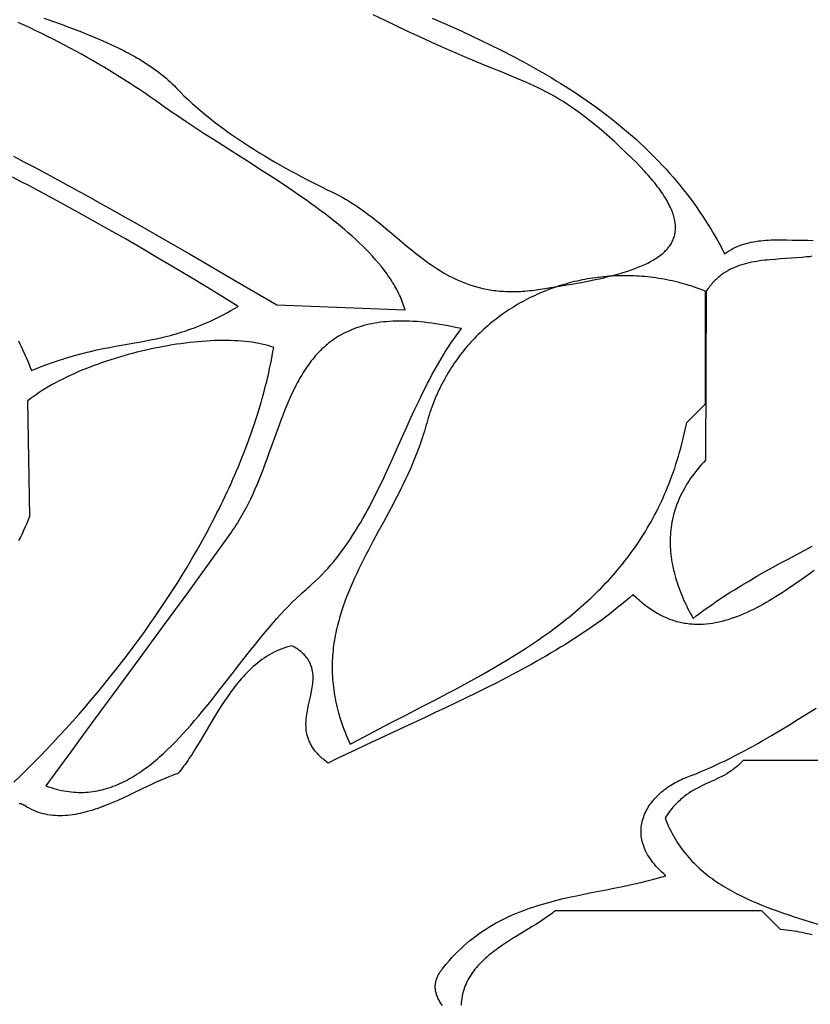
# Model space of a CAD drawing. Extents: x 0 to 600, y 0 to 588.
# Tile 8 of 55: x 190 to 232, y 106 to 158. Entities that reach past the tile are written whole.
import ezdxf

# ---------------------------------------------------------------- set-up
doc = ezdxf.new("R2010")
doc.units = 0

msp = doc.modelspace()

# ---------------------------------------------------------------- linework, layer by layer
for points in [[(191.255, 158.044), (191.925, 157.801), (192.26, 157.678), (192.594, 157.554), (192.926, 157.428), (193.256, 157.3), (193.584, 157.17), (193.909, 157.037), (194.231, 156.901), (194.549, 156.762), (194.862, 156.62), (195.17, 156.473), (195.322, 156.399), (195.473, 156.323), (195.623, 156.246), (195.77, 156.169), (195.917, 156.09), (196.061, 156.009), (196.204, 155.928), (196.345, 155.845), (196.484, 155.761), (196.622, 155.676), (196.757, 155.589), (196.89, 155.501), (197.022, 155.412), (197.151, 155.321), (197.278, 155.228), (197.402, 155.134), (197.525, 155.038), (197.645, 154.941), (197.762, 154.842), (197.877, 154.741), (197.989, 154.639), (198.099, 154.535), (198.206, 154.429), (198.311, 154.321), (198.41, 154.216), (198.512, 154.112), (198.72, 153.906), (198.934, 153.701), (199.155, 153.498), (199.381, 153.297), (199.612, 153.098), (199.849, 152.902), (200.09, 152.707), (200.336, 152.515), (200.587, 152.324), (200.841, 152.136), (201.099, 151.951), (201.361, 151.767), (201.626, 151.586), (201.894, 151.407), (202.165, 151.231), (202.437, 151.057), (202.712, 150.886), (202.989, 150.717), (203.268, 150.55), (203.547, 150.387), (203.828, 150.226), (204.109, 150.067), (204.391, 149.912), (204.673, 149.759), (204.955, 149.608), (205.236, 149.461), (205.517, 149.317), (205.797, 149.175), (206.076, 149.037), (206.353, 148.901), (206.628, 148.769), (206.806, 148.681), (206.98, 148.591), (207.152, 148.497), (207.321, 148.401), (207.487, 148.302), (207.651, 148.2), (207.813, 148.096), (207.972, 147.989), (208.13, 147.881), (208.285, 147.77), (208.438, 147.658), (208.59, 147.544), (208.741, 147.429), (208.89, 147.313), (209.184, 147.077), (209.474, 146.838), (209.761, 146.597), (210.331, 146.116), (210.616, 145.878), (210.902, 145.644), (211.046, 145.529), (211.19, 145.415), (211.336, 145.303), (211.482, 145.192), (211.63, 145.084), (211.778, 144.977), (211.929, 144.873), (212.08, 144.771), (212.234, 144.672), (212.389, 144.575), (212.546, 144.481), (212.705, 144.391), (212.867, 144.303), (213.03, 144.22), (213.196, 144.139), (213.365, 144.063), (213.537, 143.99), (213.711, 143.921), (213.888, 143.857), (214.069, 143.797), (214.252, 143.741), (214.44, 143.691), (214.63, 143.645), (214.824, 143.604), (215.022, 143.569), (215.123, 143.553), (215.224, 143.539), (215.327, 143.526), (215.43, 143.514), (215.535, 143.504), (215.641, 143.495), (215.747, 143.488), (215.855, 143.483), (215.964, 143.478), (216.074, 143.476), (216.186, 143.475), (216.298, 143.475), (216.411, 143.477), (216.526, 143.481), (216.642, 143.487), (216.759, 143.494), (216.878, 143.502), (216.998, 143.513), (217.119, 143.525), (217.241, 143.539), (217.365, 143.554), (217.489, 143.572), (218.045, 143.655), (218.589, 143.739), (219.12, 143.826), (219.38, 143.871), (219.637, 143.917), (219.89, 143.963), (220.138, 144.011), (220.383, 144.06), (220.623, 144.11), (220.858, 144.161), (221.089, 144.214), (221.315, 144.269), (221.535, 144.325), (221.75, 144.382), (221.96, 144.442), (222.164, 144.503), (222.362, 144.566), (222.555, 144.632), (222.741, 144.699), (222.92, 144.769), (223.093, 144.841), (223.26, 144.915), (223.419, 144.992), (223.571, 145.071), (223.716, 145.153), (223.786, 145.195), (223.854, 145.237), (223.919, 145.281), (223.983, 145.325), (224.045, 145.37), (224.106, 145.415), (224.164, 145.461), (224.22, 145.508), (224.274, 145.556), (224.325, 145.605), (224.375, 145.654), (224.423, 145.704), (224.469, 145.755), (224.512, 145.807), (224.553, 145.859), (224.592, 145.913), (224.629, 145.967), (224.664, 146.022), (224.696, 146.078), (224.726, 146.135), (224.754, 146.193), (224.779, 146.252), (224.802, 146.311), (224.823, 146.372), (224.841, 146.433), (224.857, 146.496), (224.87, 146.559), (224.881, 146.624), (224.889, 146.689), (224.895, 146.755), (224.898, 146.823), (224.899, 146.891), (224.897, 146.96), (224.893, 147.031), (224.886, 147.102), (224.876, 147.175), (224.864, 147.248), (224.849, 147.323), (224.831, 147.399), (224.811, 147.476), (224.788, 147.554), (224.762, 147.633), (224.733, 147.713), (224.701, 147.794), (224.667, 147.877), (224.629, 147.96), (224.589, 148.045), (224.546, 148.131), (224.5, 148.218), (224.451, 148.307), (224.399, 148.396), (224.344, 148.487), (224.286, 148.579), (224.224, 148.673), (224.16, 148.767), (224.093, 148.863), (224.023, 148.961), (223.949, 149.059), (223.872, 149.159), (223.792, 149.26), (223.709, 149.362), (223.623, 149.466), (223.533, 149.571), (223.441, 149.678), (223.344, 149.785), (223.245, 149.895), (223.036, 150.117), (222.814, 150.345), (222.577, 150.579), (222.262, 150.884), (221.957, 151.172), (221.663, 151.444), (221.378, 151.701), (221.102, 151.944), (220.835, 152.172), (220.575, 152.388), (220.323, 152.591), (220.076, 152.782), (219.835, 152.963), (219.599, 153.133), (219.367, 153.294), (219.139, 153.446), (218.913, 153.59), (218.689, 153.726), (218.467, 153.856), (218.246, 153.98), (218.024, 154.099), (217.803, 154.213), (217.579, 154.323), (217.354, 154.43), (217.126, 154.535), (216.894, 154.638), (216.659, 154.74), (216.418, 154.842), (216.173, 154.945), (215.662, 155.154), (215.121, 155.373), (214.545, 155.608), (214.209, 155.748), (213.875, 155.888), (213.544, 156.029), (213.215, 156.171), (212.888, 156.313), (212.563, 156.457), (211.918, 156.746), (211.281, 157.037), (210.65, 157.331), (210.026, 157.626), (209.406, 157.923), (208.791, 158.221)], [(211.947, 158.043), (212.474, 157.811), (212.998, 157.576), (213.52, 157.338), (214.039, 157.096), (214.556, 156.851), (215.069, 156.601), (215.579, 156.346), (215.833, 156.217), (216.085, 156.086), (216.337, 155.955), (216.587, 155.822), (216.837, 155.687), (217.085, 155.551), (217.332, 155.414), (217.578, 155.275), (217.823, 155.135), (218.066, 154.992), (218.308, 154.849), (218.549, 154.703), (218.788, 154.556), (219.026, 154.407), (219.263, 154.257), (219.497, 154.104), (219.731, 153.95), (219.963, 153.793), (220.193, 153.635), (220.422, 153.474), (220.648, 153.312), (220.874, 153.148), (221.097, 152.981), (221.319, 152.812), (221.538, 152.641), (221.756, 152.468), (221.972, 152.292), (222.186, 152.114), (222.398, 151.934), (222.608, 151.751), (222.816, 151.565), (223.022, 151.378), (223.226, 151.187), (223.428, 150.994), (223.627, 150.799), (223.824, 150.6), (224.019, 150.4), (224.211, 150.196), (224.402, 149.989), (224.589, 149.78), (224.775, 149.568), (224.958, 149.352), (225.138, 149.134), (225.316, 148.913), (225.491, 148.689), (225.664, 148.462), (225.834, 148.231), (226.001, 147.997), (226.166, 147.761), (226.327, 147.521), (226.486, 147.277), (226.642, 147.03), (226.796, 146.78), (226.946, 146.527), (227.094, 146.27), (227.238, 146.009), (227.379, 145.745), (227.518, 145.478), (227.57, 145.518), (227.623, 145.557), (227.731, 145.631), (227.841, 145.7), (227.954, 145.763), (228.068, 145.821), (228.185, 145.875), (228.304, 145.923), (228.424, 145.967), (228.547, 146.007), (228.671, 146.043), (228.797, 146.075), (228.925, 146.104), (229.054, 146.128), (229.184, 146.15), (229.316, 146.169), (229.449, 146.184), (229.583, 146.197), (229.718, 146.208), (229.855, 146.216), (229.992, 146.222), (230.129, 146.227), (230.268, 146.229), (230.546, 146.23), (230.827, 146.227), (231.108, 146.221), (231.671, 146.208), (231.951, 146.204), (232.229, 146.203)], [(189.642, 150.683), (190.234, 150.374), (190.825, 150.062), (191.415, 149.747), (192.004, 149.43), (192.592, 149.11), (193.179, 148.788), (193.766, 148.464), (194.351, 148.138), (194.936, 147.81), (195.52, 147.481), (196.104, 147.15), (196.687, 146.818), (197.851, 146.15), (199.014, 145.478), (200.176, 144.803), (201.337, 144.126), (203.659, 142.773), (210.5, 142.5), (210.47, 142.6), (210.438, 142.699), (210.403, 142.798), (210.367, 142.897), (210.328, 142.995), (210.288, 143.093), (210.245, 143.191), (210.201, 143.288), (210.154, 143.385), (210.106, 143.482), (210.055, 143.578), (210.003, 143.674), (209.949, 143.77), (209.893, 143.866), (209.835, 143.961), (209.775, 144.056), (209.714, 144.151), (209.651, 144.245), (209.586, 144.339), (209.519, 144.433), (209.451, 144.526), (209.381, 144.62), (209.236, 144.805), (209.085, 144.99), (208.927, 145.173), (208.764, 145.356), (208.595, 145.537), (208.42, 145.718), (208.24, 145.897), (208.055, 146.076), (207.865, 146.253), (207.67, 146.43), (207.47, 146.606), (207.266, 146.781), (207.058, 146.955), (206.845, 147.128), (206.629, 147.3), (206.409, 147.472), (206.186, 147.642), (205.959, 147.812), (205.73, 147.982), (205.497, 148.15), (205.262, 148.318), (205.024, 148.486), (204.784, 148.652), (204.542, 148.818), (204.298, 148.984), (203.805, 149.313), (203.307, 149.64), (202.804, 149.964), (202.3, 150.288), (201.29, 150.929), (200.289, 151.565), (199.797, 151.881), (199.311, 152.197), (198.833, 152.512), (198.366, 152.827), (198.136, 152.984), (197.91, 153.141), (197.687, 153.298), (197.467, 153.455), (197.204, 153.643), (196.938, 153.83), (196.669, 154.015), (196.398, 154.198), (196.124, 154.38), (195.848, 154.561), (195.57, 154.74), (195.289, 154.917), (195.005, 155.093), (194.72, 155.267), (194.432, 155.439), (194.142, 155.609), (193.851, 155.778), (193.557, 155.945), (193.261, 156.11), (192.963, 156.274), (192.664, 156.435), (192.362, 156.595), (192.059, 156.753), (191.754, 156.909), (191.448, 157.063), (191.14, 157.215), (190.83, 157.364), (190.519, 157.512), (190.207, 157.658), (189.893, 157.802)], [(189.901, 140.847), (189.976, 140.697), (190.05, 140.545), (190.122, 140.391), (190.194, 140.236), (190.264, 140.079), (190.333, 139.921), (190.4, 139.761), (190.467, 139.599), (190.531, 139.436), (190.595, 139.27), (190.817, 139.361), (191.035, 139.447), (191.25, 139.529), (191.46, 139.608), (191.667, 139.682), (191.871, 139.752), (192.071, 139.82), (192.268, 139.883), (192.462, 139.944), (192.653, 140.001), (192.841, 140.055), (193.026, 140.107), (193.209, 140.156), (193.389, 140.202), (193.566, 140.246), (193.741, 140.288), (194.085, 140.366), (194.421, 140.437), (194.749, 140.502), (195.072, 140.562), (195.389, 140.619), (195.702, 140.674), (196.318, 140.783), (196.623, 140.839), (196.927, 140.898), (197.231, 140.96), (197.537, 141.028), (197.69, 141.064), (197.844, 141.102), (197.999, 141.142), (198.155, 141.184), (198.311, 141.228), (198.469, 141.274), (198.627, 141.323), (198.787, 141.375), (198.949, 141.429), (199.111, 141.486), (199.276, 141.547), (199.442, 141.61), (199.61, 141.677), (199.78, 141.748), (199.952, 141.822), (200.126, 141.9), (200.303, 141.982), (200.482, 142.068), (200.663, 142.159), (200.847, 142.254), (201.034, 142.354), (201.224, 142.458), (201.417, 142.567), (201.612, 142.682), (200.749, 143.213), (199.888, 143.738), (199.028, 144.258), (198.169, 144.772), (197.312, 145.279), (196.455, 145.781), (195.598, 146.276), (194.741, 146.765), (193.884, 147.248), (193.027, 147.725), (192.598, 147.961), (192.169, 148.195), (191.74, 148.428), (191.31, 148.659), (190.88, 148.889), (190.45, 149.116), (190.019, 149.343), (189.588, 149.567)], [(232.169, 145.352), (232.033, 145.333), (231.897, 145.317), (231.759, 145.302), (231.62, 145.288), (231.341, 145.265), (231.059, 145.246), (230.492, 145.211), (230.208, 145.191), (229.926, 145.169), (229.785, 145.155), (229.645, 145.141), (229.506, 145.124), (229.367, 145.106), (229.229, 145.085), (229.092, 145.062), (228.956, 145.036), (228.822, 145.007), (228.688, 144.975), (228.556, 144.94), (228.426, 144.901), (228.297, 144.858), (228.17, 144.812), (228.044, 144.761), (227.921, 144.706), (227.799, 144.646), (227.68, 144.581), (227.562, 144.511), (227.447, 144.435), (227.391, 144.396), (227.335, 144.355), (227.279, 144.312), (227.224, 144.268), (227.17, 144.222), (227.117, 144.175), (227.064, 144.126), (227.012, 144.076), (226.961, 144.024), (226.91, 143.971), (226.86, 143.915), (226.811, 143.858), (226.762, 143.8), (226.715, 143.739), (226.668, 143.677), (226.622, 143.613), (226.576, 143.547), (226.532, 143.479), (226.5, 134.5), (226.385, 134.376), (226.274, 134.252), (226.167, 134.128), (226.064, 134.003), (225.965, 133.878), (225.869, 133.753), (225.777, 133.628), (225.689, 133.502), (225.604, 133.375), (225.524, 133.249), (225.447, 133.122), (225.373, 132.995), (225.303, 132.868), (225.237, 132.74), (225.174, 132.612), (225.114, 132.484), (225.058, 132.355), (225.006, 132.227), (224.957, 132.097), (224.911, 131.968), (224.869, 131.839), (224.83, 131.709), (224.794, 131.579), (224.762, 131.448), (224.733, 131.318), (224.707, 131.187), (224.684, 131.056), (224.665, 130.925), (224.648, 130.793), (224.635, 130.661), (224.625, 130.529), (224.618, 130.397), (224.614, 130.265), (224.612, 130.132), (224.614, 129.999), (224.619, 129.866), (224.627, 129.733), (224.637, 129.599), (224.651, 129.466), (224.667, 129.332), (224.686, 129.198), (224.708, 129.063), (224.733, 128.929), (224.76, 128.794), (224.79, 128.66), (224.823, 128.525), (224.858, 128.39), (224.896, 128.254), (224.937, 128.119), (224.98, 127.983), (225.026, 127.848), (225.074, 127.712), (225.124, 127.576), (225.177, 127.439), (225.233, 127.303), (225.291, 127.167), (225.351, 127.03), (225.414, 126.893), (225.479, 126.756), (225.546, 126.619), (225.615, 126.482), (225.687, 126.345), (225.761, 126.208), (225.837, 126.07), (226.009, 126.204), (226.184, 126.336), (226.361, 126.467), (226.54, 126.597), (226.721, 126.726), (226.904, 126.853), (227.089, 126.98), (227.276, 127.105), (227.465, 127.23), (227.656, 127.353), (227.848, 127.476), (228.042, 127.598), (228.238, 127.719), (228.435, 127.839), (228.834, 128.077), (229.239, 128.312), (229.648, 128.545), (230.062, 128.776), (230.479, 129.005), (230.901, 129.232), (231.325, 129.459), (231.752, 129.685), (232.18, 129.91)], [(189.662, 117.353), (190.014, 117.693), (190.365, 118.038), (190.715, 118.387), (191.063, 118.741), (191.41, 119.1), (191.755, 119.463), (192.098, 119.831), (192.439, 120.202), (192.778, 120.578), (193.115, 120.958), (193.45, 121.342), (193.782, 121.73), (194.111, 122.122), (194.437, 122.517), (194.761, 122.916), (195.081, 123.318), (195.397, 123.723), (195.711, 124.132), (196.021, 124.543), (196.326, 124.958), (196.629, 125.376), (196.926, 125.796), (197.22, 126.219), (197.51, 126.644), (197.795, 127.072), (198.075, 127.502), (198.35, 127.935), (198.621, 128.369), (198.886, 128.806), (199.146, 129.244), (199.401, 129.684), (199.65, 130.126), (199.893, 130.569), (200.131, 131.014), (200.247, 131.237), (200.362, 131.46), (200.476, 131.684), (200.587, 131.908), (200.698, 132.132), (200.807, 132.356), (200.914, 132.581), (201.019, 132.806), (201.123, 133.031), (201.225, 133.257), (201.326, 133.482), (201.424, 133.708), (201.521, 133.934), (201.617, 134.16), (201.71, 134.386), (201.802, 134.612), (201.892, 134.839), (201.98, 135.065), (202.066, 135.292), (202.151, 135.519), (202.233, 135.746), (202.314, 135.973), (202.393, 136.199), (202.469, 136.426), (202.544, 136.653), (202.617, 136.88), (202.688, 137.107), (202.757, 137.334), (202.824, 137.561), (202.889, 137.788), (202.951, 138.014), (203.012, 138.241), (203.07, 138.468), (203.127, 138.694), (203.181, 138.92), (203.233, 139.147), (203.283, 139.373), (203.331, 139.598), (203.377, 139.824), (203.42, 140.05), (203.461, 140.275), (203.5, 140.5), (203.5, 140.5), (203.351, 140.55), (203.197, 140.596), (203.038, 140.639), (202.874, 140.678), (202.704, 140.713), (202.53, 140.744), (202.351, 140.772), (202.168, 140.797), (201.981, 140.817), (201.79, 140.835), (201.595, 140.848), (201.396, 140.859), (201.194, 140.866), (200.988, 140.869), (200.779, 140.87), (200.567, 140.867), (200.353, 140.861), (200.136, 140.851), (199.916, 140.839), (199.694, 140.823), (199.47, 140.805), (199.245, 140.783), (199.017, 140.758), (198.788, 140.731), (198.557, 140.7), (198.326, 140.667), (198.093, 140.631), (197.859, 140.592), (197.625, 140.55), (197.39, 140.505), (197.155, 140.458), (196.92, 140.408), (196.685, 140.356), (196.45, 140.301), (196.216, 140.243), (195.982, 140.183), (195.749, 140.12), (195.516, 140.055), (195.285, 139.988), (195.055, 139.918), (194.827, 139.846), (194.6, 139.772), (194.375, 139.696), (194.152, 139.617), (193.931, 139.536), (193.713, 139.453), (193.497, 139.368), (193.284, 139.281), (193.073, 139.192), (192.866, 139.101), (192.662, 139.009), (192.461, 138.914), (192.264, 138.817), (192.071, 138.719), (191.882, 138.619), (191.696, 138.517), (191.515, 138.413), (191.339, 138.308), (191.167, 138.202), (191, 138.093), (190.838, 137.983), (190.681, 137.872), (190.53, 137.759), (190.384, 137.645), (190.5, 131.5), (190.424, 131.313), (190.346, 131.127), (190.264, 130.942), (190.18, 130.759), (190.093, 130.577), (190.004, 130.396), (189.912, 130.216)], [(232.288, 128.622), (231.944, 128.372), (231.601, 128.127), (231.258, 127.887), (230.916, 127.655), (230.745, 127.542), (230.574, 127.43), (230.404, 127.321), (230.234, 127.215), (230.063, 127.111), (229.893, 127.01), (229.724, 126.911), (229.554, 126.816), (229.385, 126.723), (229.216, 126.634), (229.047, 126.548), (228.878, 126.466), (228.709, 126.387), (228.541, 126.313), (228.373, 126.242), (228.205, 126.175), (228.037, 126.113), (227.87, 126.055), (227.703, 126.001), (227.535, 125.952), (227.369, 125.908), (227.202, 125.869), (227.036, 125.834), (226.87, 125.805), (226.704, 125.782), (226.538, 125.764), (226.373, 125.751), (226.208, 125.745), (226.125, 125.743), (226.043, 125.744), (225.96, 125.746), (225.878, 125.749), (225.796, 125.754), (225.714, 125.76), (225.632, 125.769), (225.55, 125.778), (225.468, 125.79), (225.386, 125.802), (225.304, 125.817), (225.222, 125.833), (225.14, 125.851), (225.059, 125.871), (224.977, 125.892), (224.896, 125.915), (224.814, 125.94), (224.733, 125.967), (224.652, 125.995), (224.57, 126.026), (224.489, 126.058), (224.408, 126.092), (224.327, 126.128), (224.246, 126.165), (224.165, 126.205), (224.085, 126.246), (224.004, 126.29), (223.923, 126.335), (223.843, 126.383), (223.762, 126.432), (223.682, 126.483), (223.601, 126.537), (223.521, 126.592), (223.441, 126.649), (223.361, 126.709), (223.281, 126.771), (223.201, 126.834), (223.121, 126.9), (223.041, 126.968), (222.961, 127.038), (222.882, 127.111), (222.802, 127.185), (222.722, 127.262), (222.643, 127.341), (222.443, 127.163), (222.238, 126.988), (222.03, 126.813), (221.819, 126.641), (221.604, 126.47), (221.385, 126.3), (221.163, 126.132), (220.938, 125.966), (220.71, 125.801), (220.478, 125.637), (220.244, 125.475), (220.007, 125.315), (219.767, 125.156), (219.525, 124.998), (219.28, 124.841), (219.033, 124.686), (218.783, 124.533), (218.531, 124.38), (218.278, 124.229), (218.022, 124.079), (217.764, 123.93), (217.505, 123.783), (217.244, 123.636), (216.981, 123.491), (216.717, 123.347), (216.451, 123.204), (215.917, 122.922), (215.378, 122.643), (214.836, 122.368), (214.292, 122.098), (213.746, 121.83), (213.199, 121.567), (212.652, 121.306), (212.106, 121.049), (211.562, 120.794), (210.483, 120.292), (209.42, 119.8), (208.382, 119.316), (207.873, 119.076), (207.374, 118.837), (206.883, 118.6), (206.403, 118.364), (206.334, 118.414), (206.268, 118.464), (206.205, 118.514), (206.144, 118.565), (206.085, 118.615), (206.028, 118.666), (205.974, 118.716), (205.922, 118.767), (205.873, 118.818), (205.825, 118.869), (205.78, 118.92), (205.737, 118.971), (205.696, 119.023), (205.656, 119.074), (205.619, 119.126), (205.584, 119.177), (205.551, 119.229), (205.519, 119.281), (205.489, 119.332), (205.462, 119.384), (205.435, 119.436), (205.411, 119.488), (205.388, 119.54), (205.367, 119.592), (205.33, 119.697), (205.298, 119.801), (205.272, 119.906), (205.252, 120.011), (205.236, 120.116), (205.226, 120.221), (205.22, 120.326), (205.218, 120.431), (205.22, 120.536), (205.225, 120.64), (205.234, 120.745), (205.245, 120.85), (205.26, 120.955), (205.276, 121.059), (205.294, 121.163), (205.314, 121.267), (205.358, 121.474), (205.404, 121.68), (205.451, 121.885), (205.495, 122.087), (205.534, 122.288), (205.552, 122.388), (205.567, 122.487), (205.579, 122.585), (205.589, 122.683), (205.596, 122.78), (205.6, 122.876), (205.599, 122.972), (205.595, 123.067), (205.586, 123.161), (205.573, 123.255), (205.555, 123.347), (205.531, 123.439), (205.502, 123.53), (205.485, 123.575), (205.467, 123.619), (205.447, 123.664), (205.426, 123.708), (205.403, 123.753), (205.378, 123.796), (205.352, 123.84), (205.324, 123.883), (205.294, 123.926), (205.262, 123.969), (205.228, 124.012), (205.193, 124.054), (205.155, 124.096), (205.116, 124.138), (205.074, 124.179), (205.031, 124.221), (204.985, 124.262), (204.937, 124.302), (204.887, 124.343), (204.835, 124.383), (204.78, 124.422), (204.723, 124.462), (204.664, 124.501), (204.603, 124.54), (204.539, 124.578), (204.473, 124.616), (204.325, 124.579), (204.179, 124.536), (204.037, 124.489), (203.897, 124.437), (203.76, 124.38), (203.626, 124.32), (203.494, 124.255), (203.364, 124.186), (203.237, 124.113), (203.113, 124.036), (202.99, 123.956), (202.87, 123.872), (202.752, 123.784), (202.636, 123.693), (202.522, 123.6), (202.411, 123.503), (202.301, 123.403), (202.193, 123.3), (202.087, 123.195), (201.983, 123.087), (201.881, 122.977), (201.78, 122.865), (201.682, 122.75), (201.584, 122.633), (201.489, 122.515), (201.394, 122.395), (201.301, 122.273), (201.21, 122.15), (201.12, 122.025), (201.031, 121.899), (200.944, 121.772), (200.857, 121.644), (200.688, 121.386), (200.523, 121.125), (200.361, 120.863), (200.203, 120.601), (199.894, 120.08), (199.593, 119.57), (199.444, 119.322), (199.296, 119.08), (199.148, 118.845), (199, 118.618), (198.926, 118.507), (198.852, 118.4), (198.777, 118.294), (198.702, 118.192), (198.627, 118.092), (198.551, 117.995), (198.475, 117.901), (198.398, 117.81), (198.288, 117.773), (198.177, 117.733), (198.064, 117.691), (197.95, 117.646), (197.719, 117.551), (197.482, 117.448), (197.242, 117.34), (196.997, 117.226), (196.496, 116.987), (195.983, 116.741), (195.723, 116.618), (195.46, 116.496), (195.195, 116.378), (194.929, 116.263), (194.662, 116.152), (194.528, 116.099), (194.394, 116.048), (194.259, 115.998), (194.125, 115.951), (193.99, 115.905), (193.856, 115.862), (193.721, 115.821), (193.587, 115.782), (193.452, 115.746), (193.318, 115.713), (193.184, 115.682), (193.05, 115.655), (192.916, 115.631), (192.783, 115.61), (192.65, 115.592), (192.517, 115.578), (192.385, 115.568), (192.253, 115.562), (192.122, 115.559), (191.991, 115.561), (191.861, 115.567), (191.731, 115.577), (191.602, 115.592), (191.474, 115.612), (191.346, 115.636), (191.219, 115.666), (191.093, 115.7), (190.968, 115.74), (190.844, 115.785), (190.721, 115.836), (190.598, 115.892), (190.477, 115.954), (190.357, 116.022), (190.237, 116.096), (190.209, 116.114), (190.18, 116.13), (190.151, 116.144), (190.122, 116.157), (190.093, 116.168), (190.063, 116.177), (190.034, 116.185), (190.005, 116.191), (189.975, 116.196), (189.946, 116.199)], [(212.49, 105.447), (212.418, 105.548), (212.384, 105.598), (212.352, 105.649), (212.321, 105.7), (212.293, 105.752), (212.266, 105.804), (212.241, 105.856), (212.218, 105.908), (212.197, 105.961), (212.178, 106.014), (212.161, 106.068), (212.146, 106.122), (212.133, 106.176), (212.123, 106.231), (212.115, 106.286), (212.109, 106.341), (212.106, 106.397), (212.106, 106.453), (212.107, 106.51), (212.112, 106.567), (212.119, 106.624), (212.129, 106.682), (212.142, 106.74), (212.157, 106.799), (212.176, 106.858), (212.197, 106.918), (212.222, 106.977), (212.249, 107.038), (212.28, 107.099), (212.314, 107.16), (212.351, 107.222), (212.392, 107.284), (212.435, 107.346), (212.483, 107.409), (212.534, 107.473), (212.684, 107.656), (212.836, 107.832), (212.99, 108.003), (213.145, 108.168), (213.303, 108.327), (213.462, 108.48), (213.622, 108.627), (213.785, 108.77), (213.949, 108.907), (214.114, 109.039), (214.281, 109.166), (214.45, 109.288), (214.62, 109.406), (214.791, 109.519), (214.964, 109.627), (215.138, 109.731), (215.313, 109.831), (215.49, 109.927), (215.668, 110.02), (215.847, 110.108), (216.027, 110.193), (216.209, 110.274), (216.391, 110.352), (216.575, 110.427), (216.76, 110.499), (216.945, 110.568), (217.132, 110.634), (217.319, 110.697), (217.508, 110.758), (217.697, 110.817), (217.887, 110.873), (218.078, 110.927), (218.27, 110.979), (218.462, 111.03), (218.655, 111.079), (218.849, 111.126), (219.238, 111.216), (219.629, 111.301), (220.022, 111.384), (220.417, 111.463), (221.21, 111.62), (221.608, 111.699), (222.006, 111.779), (222.404, 111.863), (222.802, 111.952), (223.2, 112.045), (223.399, 112.094), (223.597, 112.144), (223.796, 112.197), (223.994, 112.251), (224.191, 112.308), (224.389, 112.367), (224.271, 112.468), (224.16, 112.569), (224.054, 112.671), (223.955, 112.772), (223.861, 112.874), (223.773, 112.975), (223.691, 113.077), (223.614, 113.179), (223.543, 113.28), (223.477, 113.382), (223.416, 113.483), (223.36, 113.584), (223.31, 113.685), (223.264, 113.786), (223.224, 113.886), (223.188, 113.986), (223.157, 114.086), (223.131, 114.185), (223.109, 114.283), (223.092, 114.381), (223.079, 114.479), (223.071, 114.576), (223.067, 114.672), (223.067, 114.768), (223.071, 114.863), (223.079, 114.957), (223.09, 115.051), (223.106, 115.144), (223.125, 115.235), (223.148, 115.326), (223.175, 115.416), (223.205, 115.505), (223.238, 115.593), (223.275, 115.68), (223.315, 115.766), (223.357, 115.85), (223.403, 115.934), (223.452, 116.016), (223.504, 116.097), (223.558, 116.176), (223.615, 116.255), (223.675, 116.332), (223.737, 116.407), (223.802, 116.481), (223.869, 116.554), (223.938, 116.625), (224.009, 116.694), (224.082, 116.762), (224.158, 116.828), (224.235, 116.892), (224.314, 116.955), (224.395, 117.016), (224.477, 117.075), (224.561, 117.132), (224.646, 117.188), (224.733, 117.241), (224.821, 117.292), (224.91, 117.342), (225, 117.389), (225.092, 117.434), (225.184, 117.478), (225.277, 117.519), (225.371, 117.557), (225.465, 117.594), (225.731, 117.695), (225.994, 117.799), (226.256, 117.907), (226.516, 118.018), (226.775, 118.133), (227.031, 118.25), (227.286, 118.369), (227.54, 118.492), (227.792, 118.616), (228.042, 118.744), (228.292, 118.873), (228.54, 119.005), (228.786, 119.138), (229.032, 119.273), (229.277, 119.41), (229.52, 119.549), (229.763, 119.689), (230.005, 119.83), (230.487, 120.116), (230.965, 120.405), (231.442, 120.697), (232.392, 121.283)], [(235.5, 118.5), (228.5, 118.5), (228.441, 118.436), (228.381, 118.375), (228.321, 118.316), (228.261, 118.26), (228.2, 118.206), (228.138, 118.153), (228.076, 118.103), (228.014, 118.055), (227.951, 118.008), (227.888, 117.963), (227.761, 117.878), (227.633, 117.799), (227.504, 117.725), (227.373, 117.655), (227.242, 117.588), (227.109, 117.524), (226.976, 117.461), (226.709, 117.339), (226.44, 117.216), (226.305, 117.152), (226.17, 117.085), (226.035, 117.014), (225.9, 116.94), (225.766, 116.86), (225.632, 116.775), (225.566, 116.73), (225.499, 116.683), (225.433, 116.635), (225.366, 116.584), (225.3, 116.532), (225.235, 116.477), (225.169, 116.421), (225.104, 116.362), (225.038, 116.3), (224.974, 116.237), (224.909, 116.17), (224.845, 116.101), (224.781, 116.029), (224.717, 115.955), (224.654, 115.877), (224.591, 115.796), (224.528, 115.712), (224.466, 115.625), (224.405, 115.535), (224.343, 115.441), (224.399, 115.297), (224.457, 115.156), (224.518, 115.017), (224.581, 114.881), (224.647, 114.747), (224.715, 114.616), (224.785, 114.487), (224.857, 114.361), (224.932, 114.237), (225.009, 114.116), (225.088, 113.997), (225.17, 113.88), (225.253, 113.766), (225.338, 113.653), (225.426, 113.543), (225.515, 113.435), (225.607, 113.33), (225.7, 113.226), (225.796, 113.125), (225.893, 113.025), (225.992, 112.927), (226.092, 112.832), (226.195, 112.738), (226.299, 112.646), (226.405, 112.556), (226.513, 112.468), (226.622, 112.382), (226.732, 112.297), (226.845, 112.214), (226.958, 112.133), (227.073, 112.054), (227.19, 111.976), (227.308, 111.899), (227.427, 111.824), (227.548, 111.751), (227.67, 111.679), (227.793, 111.608), (227.917, 111.539), (228.043, 111.471), (228.169, 111.405), (228.297, 111.34), (228.426, 111.276), (228.686, 111.151), (228.951, 111.031), (229.219, 110.916), (229.49, 110.804), (229.764, 110.696), (230.041, 110.591), (230.32, 110.49), (230.601, 110.391), (230.884, 110.295), (231.168, 110.201), (231.454, 110.109), (231.74, 110.019), (232.028, 109.93), (232.603, 109.756)], [(232.181, 109.215), (232.045, 109.248), (231.908, 109.279), (231.771, 109.308), (231.633, 109.336), (231.494, 109.362), (231.354, 109.387), (231.214, 109.41), (231.072, 109.431), (230.93, 109.451), (230.788, 109.469), (230.644, 109.485), (230.5, 109.5), (230.5, 109.5), (229.5, 110.5), (218.5, 110.5), (218.426, 110.438), (218.349, 110.377), (218.27, 110.316), (218.189, 110.256), (218.019, 110.135), (217.842, 110.015), (217.658, 109.896), (217.468, 109.776), (217.272, 109.656), (217.073, 109.535), (216.665, 109.289), (216.459, 109.163), (216.252, 109.036), (216.046, 108.905), (215.841, 108.772), (215.639, 108.636), (215.44, 108.496), (215.342, 108.424), (215.245, 108.352), (215.15, 108.278), (215.056, 108.203), (214.964, 108.127), (214.873, 108.05), (214.784, 107.972), (214.697, 107.892), (214.612, 107.811), (214.529, 107.729), (214.448, 107.645), (214.37, 107.56), (214.294, 107.473), (214.22, 107.384), (214.15, 107.294), (214.082, 107.203), (214.017, 107.109), (213.956, 107.014), (213.897, 106.917), (213.842, 106.819), (213.79, 106.718), (213.742, 106.615), (213.697, 106.511), (213.656, 106.404), (213.619, 106.296), (213.586, 106.185), (213.557, 106.072), (213.533, 105.957), (213.513, 105.84), (213.497, 105.721), (213.486, 105.599), (213.479, 105.475)]]:
    msp.add_lwpolyline(points)
for points in [[(225.5, 136.5), (226.5, 137.5), (226.5, 143.5), (226.354, 143.556), (226.208, 143.61), (226.062, 143.662), (225.916, 143.712), (225.769, 143.76), (225.622, 143.805), (225.475, 143.849), (225.328, 143.891), (225.181, 143.931), (225.033, 143.969), (224.886, 144.005), (224.738, 144.039), (224.591, 144.07), (224.443, 144.1), (224.295, 144.128), (224.148, 144.154), (224, 144.179), (223.852, 144.201), (223.705, 144.221), (223.557, 144.239), (223.41, 144.256), (223.262, 144.27), (223.115, 144.283), (222.968, 144.294), (222.821, 144.303), (222.674, 144.31), (222.527, 144.315), (222.381, 144.318), (222.234, 144.319), (222.088, 144.319), (221.943, 144.317), (221.797, 144.313), (221.652, 144.307), (221.507, 144.299), (221.362, 144.289), (221.218, 144.278), (221.074, 144.265), (220.93, 144.25), (220.787, 144.233), (220.644, 144.214), (220.502, 144.194), (220.36, 144.172), (220.218, 144.148), (220.077, 144.123), (219.937, 144.095), (219.796, 144.066), (219.657, 144.036), (219.518, 144.003), (219.379, 143.969), (219.242, 143.933), (219.104, 143.895), (218.968, 143.856), (218.831, 143.815), (218.696, 143.773), (218.561, 143.728), (218.427, 143.682), (218.294, 143.635), (218.161, 143.585), (218.029, 143.534), (217.898, 143.482), (217.767, 143.428), (217.638, 143.372), (217.509, 143.314), (217.381, 143.255), (217.253, 143.195), (217.127, 143.133), (217.001, 143.069), (216.877, 143.003), (216.753, 142.936), (216.63, 142.868), (216.508, 142.798), (216.387, 142.726), (216.267, 142.653), (216.148, 142.578), (216.03, 142.502), (215.913, 142.424), (215.797, 142.345), (215.682, 142.264), (215.568, 142.182), (215.455, 142.098), (215.343, 142.013), (215.233, 141.926), (215.123, 141.838), (215.015, 141.748), (214.908, 141.657), (214.802, 141.565), (214.697, 141.471), (214.593, 141.375), (214.491, 141.278), (214.39, 141.18), (214.29, 141.08), (214.192, 140.979), (214.095, 140.877), (213.999, 140.773), (213.904, 140.667), (213.811, 140.561), (213.719, 140.452), (213.629, 140.343), (213.54, 140.232), (213.452, 140.12), (213.366, 140.007), (213.282, 139.892), (213.199, 139.776), (213.117, 139.658), (213.037, 139.539), (212.958, 139.419), (212.881, 139.298), (212.805, 139.175), (212.731, 139.051), (212.659, 138.926), (212.588, 138.799), (212.519, 138.671), (212.452, 138.542), (212.386, 138.412), (212.322, 138.28), (212.259, 138.148), (212.199, 138.014), (212.14, 137.878), (212.083, 137.742), (212.027, 137.604), (211.973, 137.465), (211.922, 137.325), (211.872, 137.184), (211.823, 137.041), (211.777, 136.898), (211.732, 136.753), (211.69, 136.607), (211.649, 136.46), (211.61, 136.318), (211.57, 136.177), (211.528, 136.036), (211.485, 135.896), (211.395, 135.619), (211.299, 135.343), (211.2, 135.071), (211.095, 134.8), (210.987, 134.532), (210.875, 134.266), (210.759, 134.001), (210.64, 133.739), (210.518, 133.478), (210.394, 133.219), (210.267, 132.962), (210.138, 132.706), (210.008, 132.451), (209.876, 132.197), (209.608, 131.694), (209.339, 131.193), (209.069, 130.696), (208.802, 130.201), (208.54, 129.706), (208.411, 129.459), (208.284, 129.212), (208.16, 128.964), (208.038, 128.717), (207.92, 128.469), (207.804, 128.22), (207.692, 127.971), (207.584, 127.721), (207.48, 127.471), (207.38, 127.219), (207.286, 126.967), (207.196, 126.713), (207.111, 126.458), (207.032, 126.202), (206.995, 126.073), (206.959, 125.944), (206.924, 125.814), (206.892, 125.685), (206.861, 125.554), (206.831, 125.424), (206.804, 125.292), (206.777, 125.161), (206.753, 125.029), (206.731, 124.896), (206.71, 124.763), (206.691, 124.629), (206.674, 124.495), (206.66, 124.361), (206.647, 124.226), (206.636, 124.09), (206.627, 123.953), (206.62, 123.817), (206.615, 123.679), (206.613, 123.541), (206.613, 123.402), (206.615, 123.263), (206.619, 123.123), (206.626, 122.982), (206.634, 122.84), (206.646, 122.698), (206.659, 122.555), (206.676, 122.412), (206.694, 122.267), (206.715, 122.122), (206.739, 121.976), (206.766, 121.83), (206.795, 121.682), (206.826, 121.534), (206.861, 121.385), (206.898, 121.235), (206.938, 121.085), (206.981, 120.933), (207.026, 120.781), (207.075, 120.627), (207.126, 120.473), (207.181, 120.318), (207.238, 120.162), (207.299, 120.005), (207.362, 119.847), (207.429, 119.688), (207.499, 119.528), (207.572, 119.367), (207.948, 119.569), (208.325, 119.769), (209.076, 120.164), (209.824, 120.552), (210.568, 120.937), (211.307, 121.318), (212.039, 121.699), (212.765, 122.08), (213.125, 122.272), (213.482, 122.464), (213.837, 122.657), (214.19, 122.851), (214.54, 123.046), (214.888, 123.244), (215.232, 123.442), (215.574, 123.643), (215.912, 123.846), (216.248, 124.051), (216.579, 124.259), (216.908, 124.47), (217.233, 124.683), (217.554, 124.9), (217.871, 125.12), (218.184, 125.344), (218.493, 125.571), (218.797, 125.802), (218.948, 125.92), (219.097, 126.038), (219.246, 126.157), (219.393, 126.278), (219.539, 126.399), (219.684, 126.522), (219.828, 126.646), (219.97, 126.771), (220.111, 126.898), (220.251, 127.026), (220.39, 127.155), (220.528, 127.285), (220.664, 127.417), (220.799, 127.55), (220.932, 127.684), (221.064, 127.82), (221.195, 127.957), (221.324, 128.096), (221.452, 128.236), (221.579, 128.378), (221.704, 128.521), (221.828, 128.666), (221.95, 128.813), (222.071, 128.961), (222.19, 129.11), (222.308, 129.262), (222.424, 129.415), (222.539, 129.57), (222.652, 129.726), (222.763, 129.885), (222.873, 130.045), (222.982, 130.207), (223.088, 130.37), (223.193, 130.536), (223.297, 130.704), (223.398, 130.873), (223.498, 131.045), (223.597, 131.218), (223.693, 131.393), (223.788, 131.571), (223.881, 131.75), (223.973, 131.932), (224.062, 132.115), (224.15, 132.301), (224.236, 132.489), (224.32, 132.679), (224.402, 132.871), (224.482, 133.066), (224.561, 133.262), (224.637, 133.461), (224.712, 133.663), (224.785, 133.866), (224.856, 134.072), (224.924, 134.281), (224.991, 134.491), (225.056, 134.705), (225.119, 134.92), (225.179, 135.138), (225.238, 135.359), (225.295, 135.582), (225.349, 135.808), (225.402, 136.036), (225.452, 136.267), (225.5, 136.5)], [(213.5, 141.5), (213.263, 141.552), (213.029, 141.601), (212.8, 141.645), (212.575, 141.686), (212.355, 141.724), (212.138, 141.758), (211.925, 141.788), (211.717, 141.814), (211.512, 141.838), (211.311, 141.857), (211.114, 141.873), (210.921, 141.886), (210.731, 141.896), (210.545, 141.902), (210.363, 141.905), (210.184, 141.904), (210.009, 141.901), (209.838, 141.894), (209.669, 141.884), (209.505, 141.872), (209.343, 141.856), (209.185, 141.837), (209.03, 141.815), (208.878, 141.79), (208.73, 141.762), (208.584, 141.732), (208.442, 141.698), (208.303, 141.662), (208.166, 141.623), (208.033, 141.582), (207.902, 141.538), (207.774, 141.491), (207.649, 141.441), (207.527, 141.389), (207.407, 141.335), (207.29, 141.278), (207.175, 141.219), (207.063, 141.157), (206.954, 141.093), (206.847, 141.026), (206.742, 140.958), (206.64, 140.887), (206.539, 140.814), (206.442, 140.739), (206.346, 140.661), (206.252, 140.582), (206.161, 140.5), (206.071, 140.417), (205.984, 140.331), (205.898, 140.244), (205.815, 140.155), (205.733, 140.064), (205.653, 139.971), (205.575, 139.876), (205.498, 139.78), (205.424, 139.682), (205.35, 139.582), (205.279, 139.481), (205.208, 139.378), (205.14, 139.273), (205.072, 139.167), (205.006, 139.06), (204.942, 138.951), (204.878, 138.841), (204.816, 138.729), (204.755, 138.617), (204.695, 138.502), (204.637, 138.387), (204.522, 138.153), (204.411, 137.914), (204.304, 137.671), (204.199, 137.425), (204.097, 137.175), (203.997, 136.921), (203.899, 136.665), (203.803, 136.406), (203.612, 135.882), (203.422, 135.351), (203.23, 134.816), (203.132, 134.547), (203.033, 134.279), (202.931, 134.011), (202.827, 133.743), (202.721, 133.476), (202.611, 133.21), (202.497, 132.946), (202.379, 132.683), (202.257, 132.422), (202.13, 132.164), (202.065, 132.036), (201.998, 131.908), (201.93, 131.781), (201.86, 131.655), (201.789, 131.53), (201.717, 131.406), (201.643, 131.283), (201.567, 131.16), (201.489, 131.039), (201.41, 130.918), (201.329, 130.799), (201.246, 130.68), (200.652, 129.848), (200.059, 129.022), (199.465, 128.199), (198.87, 127.38), (198.272, 126.561), (197.673, 125.742), (196.462, 124.095), (195.232, 122.426), (193.977, 120.721), (193.339, 119.851), (192.692, 118.967), (192.036, 118.068), (191.37, 117.151), (191.508, 117.101), (191.646, 117.055), (191.783, 117.013), (191.919, 116.975), (192.055, 116.941), (192.189, 116.911), (192.323, 116.884), (192.456, 116.861), (192.588, 116.842), (192.719, 116.827), (192.849, 116.815), (192.979, 116.807), (193.108, 116.803), (193.236, 116.802), (193.363, 116.804), (193.49, 116.81), (193.615, 116.819), (193.74, 116.831), (193.865, 116.847), (193.988, 116.865), (194.111, 116.887), (194.234, 116.913), (194.355, 116.941), (194.476, 116.972), (194.596, 117.006), (194.716, 117.043), (194.835, 117.083), (194.953, 117.126), (195.071, 117.171), (195.188, 117.22), (195.305, 117.271), (195.421, 117.324), (195.536, 117.381), (195.651, 117.44), (195.765, 117.501), (195.879, 117.565), (195.992, 117.631), (196.104, 117.699), (196.216, 117.77), (196.328, 117.843), (196.439, 117.919), (196.55, 117.996), (196.66, 118.076), (196.769, 118.158), (196.879, 118.242), (196.987, 118.327), (197.096, 118.415), (197.203, 118.505), (197.311, 118.596), (197.418, 118.69), (197.525, 118.785), (197.631, 118.882), (197.842, 119.08), (198.052, 119.285), (198.261, 119.496), (198.468, 119.712), (198.674, 119.934), (198.879, 120.16), (199.083, 120.391), (199.286, 120.625), (199.488, 120.864), (199.689, 121.106), (199.89, 121.35), (200.09, 121.598), (200.289, 121.847), (200.488, 122.098), (200.885, 122.605), (201.281, 123.114), (201.676, 123.624), (202.072, 124.13), (202.27, 124.381), (202.469, 124.63), (202.667, 124.876), (202.867, 125.12), (203.067, 125.361), (203.267, 125.599), (203.469, 125.833), (203.671, 126.062), (203.874, 126.288), (204.078, 126.508), (204.283, 126.723), (204.489, 126.932), (204.696, 127.136), (204.905, 127.333), (205.009, 127.428), (205.115, 127.523), (205.22, 127.615), (205.326, 127.706), (205.419, 127.786), (205.512, 127.867), (205.693, 128.032), (205.87, 128.202), (206.044, 128.375), (206.213, 128.553), (206.379, 128.734), (206.541, 128.919), (206.699, 129.108), (206.854, 129.3), (207.006, 129.495), (207.154, 129.693), (207.3, 129.895), (207.442, 130.099), (207.582, 130.307), (207.719, 130.517), (207.853, 130.729), (207.985, 130.944), (208.114, 131.161), (208.242, 131.381), (208.367, 131.602), (208.49, 131.826), (208.611, 132.051), (208.73, 132.278), (208.848, 132.507), (208.964, 132.737), (209.078, 132.968), (209.191, 133.2), (209.303, 133.434), (209.524, 133.904), (209.742, 134.376), (209.956, 134.851), (210.17, 135.326), (210.595, 136.274), (210.808, 136.746), (211.024, 137.214), (211.243, 137.678), (211.354, 137.908), (211.466, 138.137), (211.579, 138.364), (211.693, 138.589), (211.809, 138.813), (211.927, 139.035), (212.046, 139.254), (212.167, 139.472), (212.29, 139.687), (212.414, 139.9), (212.541, 140.11), (212.671, 140.318), (212.802, 140.523), (212.936, 140.724), (213.073, 140.923), (213.213, 141.119), (213.355, 141.311), (213.5, 141.5)]]:
    msp.add_lwpolyline(points, close=True)

doc.saveas('drawing.dxf')
